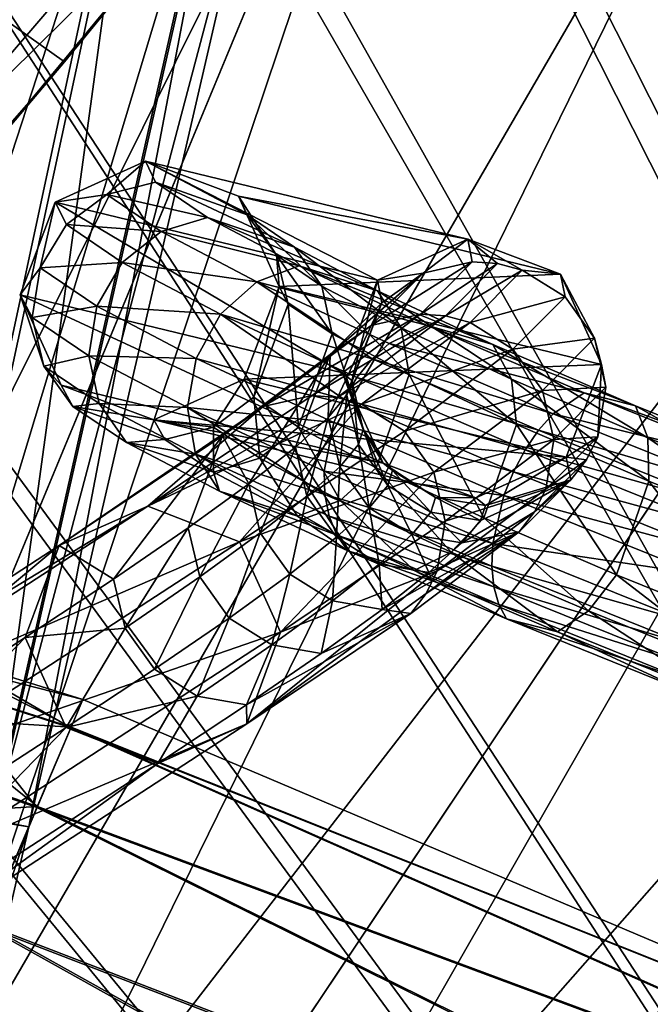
# Model space of a CAD drawing. Header units: metres. Extents: x -904 to 0, y -908 to 0.
# Tile 106 of 141: x -195 to -164, y -149 to -99. Entities that reach past the tile are written whole.
import ezdxf

# ---------------------------------------------------------------- set-up
doc = ezdxf.new("R2010")
doc.units = ezdxf.units.M

msp = doc.modelspace()

# ---------------------------------------------------------------- linework, layer by layer
at = {"layer": 'top'}
for points in [[(-192.889084, -101.275017, 660.122375), (-213.442764, -86.648293, 660.505188), (-209.920883, -120.726181, 659.612854)], [(-192.889084, -101.275017, 660.122375), (-181.498367, -87.262993, 660.489441), (-213.442764, -86.648293, 660.505188)], [(-181.498367, -87.262993, 660.489441), (-192.889084, -101.275017, 660.122375), (-181.569077, -87.352142, 659.479187)], [(-192.889084, -101.275017, 660.122375), (-183.790771, -90.15303, 627.738708), (-181.569077, -87.352142, 659.479187)], [(-187.555557, -91.500992, 596.986938), (-183.790771, -90.15303, 627.738708), (-200.901779, -107.073647, 597.451721)], [(-200.901779, -107.073647, 597.451721), (-183.790771, -90.15303, 627.738708), (-197.587814, -106.812378, 627.738708)], [(-183.790771, -90.15303, 627.738708), (-192.889084, -101.275017, 660.122375), (-197.587814, -106.812378, 627.738708)], [(-192.897552, -92.544792, 566.452209), (-187.555557, -91.500992, 596.986938), (-205.634415, -107.03611, 567.352234)], [(-205.634415, -107.03611, 567.352234), (-187.555557, -91.500992, 596.986938), (-200.901779, -107.073647, 597.451721)], [(-199.807968, -93.646667, 536.207581), (-192.897552, -92.544792, 566.452209), (-211.772537, -107.020416, 537.502014)], [(-211.772537, -107.020416, 537.502014), (-192.897552, -92.544792, 566.452209), (-205.634415, -107.03611, 567.352234)], [(-192.889084, -101.275017, 660.122375), (-209.920883, -120.726181, 659.612854), (-197.587814, -106.812378, 627.738708)]]:
    msp.add_3dface(points, dxfattribs=at)
at = {"layer": 'top0123410'}
for points in [[(-193.353973, -108.315544, 901.968262), (-188.817734, -106.262383, 901.737488), (-190.757507, -107.934708, 890.589172)], [(-193.353973, -108.315544, 901.968262), (-177.190125, -112.235626, 1457.262573), (-188.817734, -106.262383, 901.737488)], [(-190.757507, -107.934708, 890.589172), (-188.817734, -106.262383, 901.737488), (-188.319717, -107.31353, 890.913391)], [(-188.817734, -106.262383, 901.737488), (-183.714447, -108.967682, 891.810547), (-188.319717, -107.31353, 890.913391)], [(-188.817734, -106.262383, 901.737488), (-184.153122, -108.021683, 901.608337), (-183.714447, -108.967682, 891.810547)], [(-177.190125, -112.235626, 1457.262573), (-172.659454, -110.18354, 1457.145386), (-188.817734, -106.262383, 901.737488)], [(-188.817734, -106.262383, 901.737488), (-172.659454, -110.18354, 1457.145386), (-184.153122, -108.021683, 901.608337)], [(-190.757507, -107.934708, 890.589172), (-188.319717, -107.31353, 890.913391), (-185.711182, -109.092896, 880.494141)], [(-185.711182, -109.092896, 880.494141), (-188.319717, -107.31353, 890.913391), (-181.353409, -110.578293, 882.379028)], [(-188.319717, -107.31353, 890.913391), (-183.714447, -108.967682, 891.810547), (-181.353409, -110.578293, 882.379028)], [(-192.788757, -109.445221, 890.419067), (-193.353973, -108.315544, 901.968262), (-190.757507, -107.934708, 890.589172)], [(-192.788757, -109.445221, 890.419067), (-190.757507, -107.934708, 890.589172), (-188.035202, -109.788628, 879.753601)], [(-188.035202, -109.788628, 879.753601), (-190.757507, -107.934708, 890.589172), (-185.711182, -109.092896, 880.494141)], [(-184.153122, -108.021683, 901.608337), (-184.159698, -108.028725, 901.608765), (-184.153107, -108.021683, 901.608643)], [(-184.153107, -108.021683, 901.608643), (-184.159698, -108.028725, 901.608765), (-184.153122, -108.021683, 901.608337)], [(-184.153122, -108.021683, 901.608337), (-184.153107, -108.021683, 901.608643), (-183.714447, -108.967682, 891.810547)], [(-172.659454, -110.18354, 1457.145386), (-168.006042, -111.937317, 1456.997681), (-184.153122, -108.021683, 901.608337)], [(-184.153122, -108.021683, 901.608337), (-168.006042, -111.937317, 1456.997681), (-184.153107, -108.021683, 901.608643)], [(-183.714447, -108.967682, 891.810547), (-184.153107, -108.021683, 901.608643), (-182.248077, -110.991173, 892.247009)], [(-184.153107, -108.021683, 901.608643), (-182.118149, -112.563065, 901.657288), (-182.248077, -110.991173, 892.247009)], [(-182.118149, -112.563065, 901.657288), (-184.153107, -108.021683, 901.608643), (-168.006042, -111.937317, 1456.997681)], [(-195.102142, -112.98143, 902.165344), (-193.353973, -108.315544, 901.968262), (-194.104218, -111.615112, 890.428955)], [(-195.102142, -112.98143, 902.165344), (-178.943802, -116.89138, 1457.280762), (-193.353973, -108.315544, 901.968262)], [(-193.353973, -108.315544, 901.968262), (-192.788757, -109.445221, 890.419067), (-194.104218, -111.615112, 890.428955)], [(-178.943802, -116.89138, 1457.280762), (-177.190125, -112.235626, 1457.262573), (-193.353973, -108.315544, 901.968262)], [(-188.035202, -109.788628, 879.753601), (-185.711182, -109.092896, 880.494141), (-181.113678, -111.523857, 870.929443)], [(-181.113678, -111.523857, 870.929443), (-185.711182, -109.092896, 880.494141), (-177.191757, -112.778793, 873.721069)], [(-185.711182, -109.092896, 880.494141), (-181.353409, -110.578293, 882.379028), (-177.191757, -112.778793, 873.721069)], [(-181.353409, -110.578293, 882.379028), (-183.714447, -108.967682, 891.810547), (-179.983078, -112.533279, 883.23645)], [(-183.714447, -108.967682, 891.810547), (-182.248077, -110.991173, 892.247009), (-179.983078, -112.533279, 883.23645)], [(-194.104218, -111.615112, 890.428955), (-192.788757, -109.445221, 890.419067), (-189.983093, -111.351456, 879.30719)], [(-189.983093, -111.351456, 879.30719), (-192.788757, -109.445221, 890.419067), (-188.035202, -109.788628, 879.753601)], [(-189.983093, -111.351456, 879.30719), (-188.035202, -109.788628, 879.753601), (-183.245178, -112.319778, 869.808411)], [(-183.245178, -112.319778, 869.808411), (-188.035202, -109.788628, 879.753601), (-181.113678, -111.523857, 870.929443)], [(-177.190125, -112.235626, 1457.262573), (-174.900208, -111.896362, 1513.697144), (-172.659454, -110.18354, 1457.145386)], [(-174.900208, -111.896362, 1513.697144), (-172.430481, -111.324028, 1513.768066), (-172.659454, -110.18354, 1457.145386)], [(-169.928986, -111.740219, 1513.806763), (-168.006042, -111.937317, 1456.997681), (-172.659454, -110.18354, 1457.145386)], [(-172.659454, -110.18354, 1457.145386), (-172.430481, -111.324028, 1513.768066), (-171.159317, -111.408989, 1513.79187)], [(-171.159317, -111.408989, 1513.79187), (-169.928986, -111.740219, 1513.806763), (-172.659454, -110.18354, 1457.145386)], [(-177.191757, -112.778793, 873.721069), (-181.353409, -110.578293, 882.379028), (-175.998398, -114.638596, 874.966736)], [(-181.353409, -110.578293, 882.379028), (-179.983078, -112.533279, 883.23645), (-175.998398, -114.638596, 874.966736)], [(-179.983078, -112.533279, 883.23645), (-182.248077, -110.991173, 892.247009), (-179.462494, -114.937523, 883.857727)], [(-182.248077, -110.991173, 892.247009), (-181.670654, -113.43869, 892.585144), (-179.462494, -114.937523, 883.857727)], [(-182.248077, -110.991173, 892.247009), (-182.118149, -112.563065, 901.657288), (-181.670654, -113.43869, 892.585144)], [(-195.102142, -112.98143, 902.165344), (-194.104218, -111.615112, 890.428955), (-194.503647, -114.114037, 890.617249)], [(-194.503647, -114.114037, 890.617249), (-194.104218, -111.615112, 890.428955), (-191.258316, -113.543472, 879.2229)], [(-191.258316, -113.543472, 879.2229), (-194.104218, -111.615112, 890.428955), (-189.983093, -111.351456, 879.30719)], [(-191.258316, -113.543472, 879.2229), (-189.983093, -111.351456, 879.30719), (-185.057968, -113.95163, 869.111084)], [(-185.057968, -113.95163, 869.111084), (-189.983093, -111.351456, 879.30719), (-183.245178, -112.319778, 869.808411)], [(-181.113678, -111.523857, 870.929443), (-174.725098, -114.501694, 862.631958), (-183.245178, -112.319778, 869.808411)], [(-177.191757, -112.778793, 873.721069), (-171.408661, -115.474373, 866.210327), (-181.113678, -111.523857, 870.929443)], [(-171.408661, -115.474373, 866.210327), (-174.725098, -114.501694, 862.631958), (-181.113678, -111.523857, 870.929443)], [(-174.900208, -111.896362, 1513.697144), (-177.498734, -114.509903, 1570.072754), (-172.430481, -111.324028, 1513.768066)], [(-177.498734, -114.509903, 1570.072754), (-175.035385, -113.943977, 1570.281982), (-172.430481, -111.324028, 1513.768066)], [(-172.430481, -111.324028, 1513.768066), (-175.035385, -113.943977, 1570.281982), (-171.159317, -111.408989, 1513.79187)], [(-171.159317, -111.408989, 1513.79187), (-175.035385, -113.943977, 1570.281982), (-173.767044, -114.031776, 1570.367188)], [(-171.159317, -111.408989, 1513.79187), (-173.767044, -114.031776, 1570.367188), (-169.928986, -111.740219, 1513.806763)], [(-165.955902, -116.473953, 1456.906128), (-182.118149, -112.563065, 901.657288), (-168.006042, -111.937317, 1456.997681)], [(-176.962189, -113.370102, 1513.604858), (-179.554184, -115.977081, 1569.838867), (-174.900208, -111.896362, 1513.697144)], [(-179.554184, -115.977081, 1569.838867), (-177.498734, -114.509903, 1570.072754), (-174.900208, -111.896362, 1513.697144)], [(-176.962189, -113.370102, 1513.604858), (-174.900208, -111.896362, 1513.697144), (-177.190125, -112.235626, 1457.262573)], [(-173.767044, -114.031776, 1570.367188), (-172.539154, -114.365456, 1570.434814), (-169.928986, -111.740219, 1513.806763)], [(-172.539154, -114.365456, 1570.434814), (-167.776566, -113.081581, 1513.807373), (-169.928986, -111.740219, 1513.806763)], [(-167.776566, -113.081581, 1513.807373), (-168.006042, -111.937317, 1456.997681), (-169.928986, -111.740219, 1513.806763)], [(-165.955902, -116.473953, 1456.906128), (-168.006042, -111.937317, 1456.997681), (-166.300888, -115.143898, 1513.769775)], [(-168.006042, -111.937317, 1456.997681), (-167.776566, -113.081581, 1513.807373), (-166.300888, -115.143898, 1513.769775)], [(-183.245178, -112.319778, 869.808411), (-177.455704, -116.19075, 860.648315), (-185.057968, -113.95163, 869.111084)], [(-182.118149, -112.563065, 901.657288), (-183.87384, -117.212982, 901.854248), (-183.385559, -118.107506, 892.783264)], [(-183.87384, -117.212982, 901.854248), (-182.118149, -112.563065, 901.657288), (-165.955902, -116.473953, 1456.906128)], [(-182.118149, -112.563065, 901.657288), (-183.385559, -118.107506, 892.783264), (-181.670654, -113.43869, 892.585144)], [(-174.725098, -114.501694, 862.631958), (-176.59346, -115.419189, 861.182617), (-183.245178, -112.319778, 869.808411)], [(-183.245178, -112.319778, 869.808411), (-176.59346, -115.419189, 861.182617), (-177.455704, -116.19075, 860.648315)], [(-175.998398, -114.638596, 874.966736), (-179.983078, -112.533279, 883.23645), (-175.5896, -116.981323, 875.850708)], [(-179.983078, -112.533279, 883.23645), (-179.462494, -114.937523, 883.857727), (-175.5896, -116.981323, 875.850708)], [(-177.190125, -112.235626, 1457.262573), (-178.943802, -116.89138, 1457.280762), (-178.479141, -117.272278, 1485.349365)], [(-178.479141, -117.272278, 1485.349365), (-176.962189, -113.370102, 1513.604858), (-177.190125, -112.235626, 1457.262573)], [(-193.048431, -117.504753, 902.213074), (-195.102142, -112.98143, 902.165344), (-193.926224, -116.561554, 890.955383)], [(-193.926224, -116.561554, 890.955383), (-195.102142, -112.98143, 902.165344), (-194.503647, -114.114037, 890.617249)], [(-193.048431, -117.504753, 902.213074), (-176.893829, -121.422585, 1457.189209), (-195.102142, -112.98143, 902.165344)], [(-176.893829, -121.422585, 1457.189209), (-178.943802, -116.89138, 1457.280762), (-195.102142, -112.98143, 902.165344)], [(-175.998398, -114.638596, 874.966736), (-170.465469, -117.216469, 867.794617), (-177.191757, -112.778793, 873.721069)], [(-170.465469, -117.216469, 867.794617), (-171.408661, -115.474373, 866.210327), (-177.191757, -112.778793, 873.721069)], [(-170.39006, -115.710182, 1570.507935), (-167.776566, -113.081581, 1513.807373), (-172.539154, -114.365456, 1570.434814)], [(-166.300888, -115.143898, 1513.769775), (-167.776566, -113.081581, 1513.807373), (-170.39006, -115.710182, 1570.507935)], [(-191.666718, -116.030952, 879.513489), (-194.503647, -114.114037, 890.617249), (-191.258316, -113.543472, 879.2229)], [(-191.666718, -116.030952, 879.513489), (-191.258316, -113.543472, 879.2229), (-186.276093, -116.17099, 868.943481)], [(-186.276093, -116.17099, 868.943481), (-191.258316, -113.543472, 879.2229), (-185.057968, -113.95163, 869.111084)], [(-181.670654, -113.43869, 892.585144), (-183.385559, -118.107506, 892.783264), (-181.146103, -119.617012, 884.064087)], [(-179.462494, -114.937523, 883.857727), (-181.670654, -113.43869, 892.585144), (-181.146103, -119.617012, 884.064087)], [(-178.717072, -118.021255, 1513.41333), (-179.657425, -119.136971, 1541.450439), (-176.962189, -113.370102, 1513.604858)], [(-179.657425, -119.136971, 1541.450439), (-179.554184, -115.977081, 1569.838867), (-176.962189, -113.370102, 1513.604858)], [(-178.717072, -118.021255, 1513.41333), (-176.962189, -113.370102, 1513.604858), (-178.479141, -117.272278, 1485.349365)], [(-193.926224, -116.561554, 890.955383), (-194.503647, -114.114037, 890.617249), (-191.666718, -116.030952, 879.513489)], [(-186.276093, -116.17099, 868.943481), (-185.057968, -113.95163, 869.111084), (-178.871964, -118.212357, 860.062378)], [(-185.057968, -113.95163, 869.111084), (-178.225067, -117.133888, 860.270081), (-178.871964, -118.212357, 860.062378)], [(-177.455704, -116.19075, 860.648315), (-178.225067, -117.133888, 860.270081), (-185.057968, -113.95163, 869.111084)], [(-177.498734, -114.509903, 1570.072754), (-182.915649, -118.590927, 1626.160156), (-175.035385, -113.943977, 1570.281982)], [(-182.915649, -118.590927, 1626.160156), (-180.465591, -118.035019, 1626.50708), (-175.035385, -113.943977, 1570.281982)], [(-175.035385, -113.943977, 1570.281982), (-180.465591, -118.035019, 1626.50708), (-173.767044, -114.031776, 1570.367188)], [(-173.767044, -114.031776, 1570.367188), (-180.465591, -118.035019, 1626.50708), (-179.203156, -118.127258, 1626.653198)], [(-172.539154, -114.365456, 1570.434814), (-173.767044, -114.031776, 1570.367188), (-179.203156, -118.127258, 1626.653198)], [(-179.554184, -115.977081, 1569.838867), (-184.957504, -120.047859, 1625.785522), (-177.498734, -114.509903, 1570.072754)], [(-184.957504, -120.047859, 1625.785522), (-182.915649, -118.590927, 1626.160156), (-177.498734, -114.509903, 1570.072754)], [(-177.980331, -118.46476, 1626.773438), (-172.539154, -114.365456, 1570.434814), (-179.203156, -118.127258, 1626.653198)], [(-177.980331, -118.46476, 1626.773438), (-170.39006, -115.710182, 1570.507935), (-172.539154, -114.365456, 1570.434814)], [(-176.59346, -115.419189, 861.182617), (-174.725098, -114.501694, 862.631958), (-166.820847, -117.898003, 855.959778)], [(-175.5896, -116.981323, 875.850708), (-170.218491, -119.482147, 868.909058), (-175.998398, -114.638596, 874.966736)], [(-170.218491, -119.482147, 868.909058), (-170.465469, -117.216469, 867.794617), (-175.998398, -114.638596, 874.966736)], [(-166.820847, -117.898003, 855.959778), (-174.725098, -114.501694, 862.631958), (-164.253494, -118.548775, 860.171021)], [(-174.725098, -114.501694, 862.631958), (-171.408661, -115.474373, 866.210327), (-164.253494, -118.548775, 860.171021)], [(-179.462494, -114.937523, 883.857727), (-181.146103, -119.617012, 884.064087), (-177.245728, -121.669655, 876.070801)], [(-175.5896, -116.981323, 875.850708), (-179.462494, -114.937523, 883.857727), (-177.245728, -121.669655, 876.070801)], [(-166.300888, -115.143898, 1513.769775), (-170.39006, -115.710182, 1570.507935), (-168.915314, -117.773422, 1570.490234)], [(-165.726639, -117.613213, 1513.699829), (-166.300888, -115.143898, 1513.769775), (-168.915314, -117.773422, 1570.490234)], [(-165.955902, -116.473953, 1456.906128), (-166.300888, -115.143898, 1513.769775), (-165.726639, -117.613213, 1513.699829)], [(-177.455704, -116.19075, 860.648315), (-176.59346, -115.419189, 861.182617), (-168.366669, -118.953293, 854.248108)], [(-168.366669, -118.953293, 854.248108), (-176.59346, -115.419189, 861.182617), (-166.820847, -117.898003, 855.959778)], [(-164.253494, -118.548775, 860.171021), (-171.408661, -115.474373, 866.210327), (-163.622803, -120.155762, 862.029541)], [(-171.408661, -115.474373, 866.210327), (-170.465469, -117.216469, 867.794617), (-163.622803, -120.155762, 862.029541)], [(-191.146118, -118.435196, 880.134827), (-193.926224, -116.561554, 890.955383), (-191.666718, -116.030952, 879.513489)], [(-191.146118, -118.435196, 880.134827), (-191.666718, -116.030952, 879.513489), (-186.714096, -118.639969, 869.331177)], [(-186.714096, -118.639969, 869.331177), (-191.666718, -116.030952, 879.513489), (-186.276093, -116.17099, 868.943481)], [(-186.714096, -118.639969, 869.331177), (-186.276093, -116.17099, 868.943481), (-179.371552, -119.384727, 860.033264)], [(-179.371552, -119.384727, 860.033264), (-186.276093, -116.17099, 868.943481), (-178.871964, -118.212357, 860.062378)], [(-179.554184, -115.977081, 1569.838867), (-183.6418, -122.464752, 1597.35437), (-184.957504, -120.047859, 1625.785522)], [(-181.299438, -120.61853, 1569.438232), (-183.6418, -122.464752, 1597.35437), (-179.554184, -115.977081, 1569.838867)], [(-179.657425, -119.136971, 1541.450439), (-181.299438, -120.61853, 1569.438232), (-179.554184, -115.977081, 1569.838867)], [(-175.838211, -119.814735, 1626.918579), (-170.39006, -115.710182, 1570.507935), (-177.980331, -118.46476, 1626.773438)], [(-168.915314, -117.773422, 1570.490234), (-170.39006, -115.710182, 1570.507935), (-175.838211, -119.814735, 1626.918579)], [(-192.459854, -118.585045, 891.391785), (-193.926224, -116.561554, 890.955383), (-191.146118, -118.435196, 880.134827)], [(-192.459854, -118.585045, 891.391785), (-193.048431, -117.504753, 902.213074), (-193.926224, -116.561554, 890.955383)], [(-167.716492, -121.13147, 1456.924438), (-183.87384, -117.212982, 901.854248), (-165.955902, -116.473953, 1456.906128)], [(-178.225067, -117.133888, 860.270081), (-177.455704, -116.19075, 860.648315), (-169.103699, -119.778091, 853.615173)], [(-169.103699, -119.778091, 853.615173), (-177.455704, -116.19075, 860.648315), (-168.366669, -118.953293, 854.248108)], [(-167.716492, -121.13147, 1456.924438), (-165.955902, -116.473953, 1456.906128), (-166.14122, -120.113586, 1513.60791)], [(-166.14122, -120.113586, 1513.60791), (-165.955902, -116.473953, 1456.906128), (-165.726639, -117.613213, 1513.699829)], [(-178.943802, -116.89138, 1457.280762), (-177.905045, -119.742065, 1485.297241), (-178.479141, -117.272278, 1485.349365)], [(-178.943802, -116.89138, 1457.280762), (-176.893829, -121.422585, 1457.189209), (-177.905045, -119.742065, 1485.297241)], [(-178.871964, -118.212357, 860.062378), (-178.225067, -117.133888, 860.270081), (-169.778595, -120.761169, 853.165222)], [(-169.778595, -120.761169, 853.165222), (-178.225067, -117.133888, 860.270081), (-169.103699, -119.778091, 853.615173)], [(-177.245728, -121.669655, 876.070801), (-171.851761, -124.177307, 869.147278), (-175.5896, -116.981323, 875.850708)], [(-171.851761, -124.177307, 869.147278), (-170.218491, -119.482147, 868.909058), (-175.5896, -116.981323, 875.850708)], [(-193.048431, -117.504753, 902.213074), (-192.459854, -118.585045, 891.391785), (-188.399902, -119.258842, 902.084351)], [(-193.048431, -117.504753, 902.213074), (-188.399902, -119.258842, 902.084351), (-176.893829, -121.422585, 1457.189209)], [(-183.87384, -117.212982, 901.854248), (-188.399902, -119.258842, 902.084351), (-185.416794, -119.618019, 892.613159)], [(-188.399902, -119.258842, 902.084351), (-183.87384, -117.212982, 901.854248), (-167.716492, -121.13147, 1456.924438)], [(-183.87384, -117.212982, 901.854248), (-185.416794, -119.618019, 892.613159), (-183.385559, -118.107506, 892.783264)], [(-178.142822, -120.49057, 1513.343384), (-178.717072, -118.021255, 1513.41333), (-178.479141, -117.272278, 1485.349365)], [(-178.479141, -117.272278, 1485.349365), (-177.905045, -119.742065, 1485.297241), (-178.142822, -120.49057, 1513.343384)], [(-163.622803, -120.155762, 862.029541), (-170.465469, -117.216469, 867.794617), (-163.580444, -122.332275, 863.332153)], [(-170.465469, -117.216469, 867.794617), (-170.218491, -119.482147, 868.909058), (-163.580444, -122.332275, 863.332153)], [(-165.726639, -117.613213, 1513.699829), (-168.915314, -117.773422, 1570.490234), (-168.339401, -120.241074, 1570.384399)], [(-168.339401, -120.241074, 1570.384399), (-166.14122, -120.113586, 1513.60791), (-165.726639, -117.613213, 1513.699829)], [(-180.465591, -118.035019, 1626.50708), (-188.704056, -123.584114, 1682.263794), (-179.203156, -118.127258, 1626.653198)], [(-182.915649, -118.590927, 1626.160156), (-188.704056, -123.584114, 1682.263794), (-180.465591, -118.035019, 1626.50708)], [(-179.203156, -118.127258, 1626.653198), (-188.704056, -123.584114, 1682.263794), (-177.980331, -118.46476, 1626.773438)], [(-183.385559, -118.107506, 892.783264), (-185.416794, -119.618019, 892.613159), (-183.093994, -121.179848, 883.617676)], [(-181.146103, -119.617012, 884.064087), (-183.385559, -118.107506, 892.783264), (-183.093994, -121.179848, 883.617676)], [(-179.657425, -119.136971, 1541.450439), (-178.717072, -118.021255, 1513.41333), (-179.082565, -121.605568, 1541.362549)], [(-179.082565, -121.605568, 1541.362549), (-178.717072, -118.021255, 1513.41333), (-178.142822, -120.49057, 1513.343384)], [(-175.838211, -119.814735, 1626.918579), (-174.365372, -121.87941, 1626.920654), (-168.915314, -117.773422, 1570.490234)], [(-168.915314, -117.773422, 1570.490234), (-174.365372, -121.87941, 1626.920654), (-168.339401, -120.241074, 1570.384399)], [(-168.366669, -118.953293, 854.248108), (-166.820847, -117.898003, 855.959778), (-157.742081, -121.566223, 851.200562)], [(-157.742081, -121.566223, 851.200562), (-166.820847, -117.898003, 855.959778), (-156.03511, -121.869301, 855.863647)], [(-166.820847, -117.898003, 855.959778), (-164.253494, -118.548775, 860.171021), (-156.03511, -121.869301, 855.863647)], [(-184.957504, -120.047859, 1625.785522), (-193.155258, -125.569832, 1681.265991), (-182.915649, -118.590927, 1626.160156)], [(-193.155258, -125.569832, 1681.265991), (-188.704056, -123.584114, 1682.263794), (-182.915649, -118.590927, 1626.160156)], [(-189.775787, -120.390182, 880.992188), (-192.459854, -118.585045, 891.391785), (-191.146118, -118.435196, 880.134827)], [(-187.854584, -120.239197, 892.289001), (-192.459854, -118.585045, 891.391785), (-189.775787, -120.390182, 880.992188)], [(-192.459854, -118.585045, 891.391785), (-187.854584, -120.239197, 892.289001), (-188.399902, -119.258842, 902.084351)], [(-189.775787, -120.390182, 880.992188), (-191.146118, -118.435196, 880.134827), (-186.305298, -120.982689, 870.215088)], [(-186.305298, -120.982689, 870.215088), (-191.146118, -118.435196, 880.134827), (-186.714096, -118.639969, 869.331177)], [(-188.704056, -123.584114, 1682.263794), (-184.103638, -125.382149, 1682.859497), (-177.980331, -118.46476, 1626.773438)], [(-186.305298, -120.982689, 870.215088), (-186.714096, -118.639969, 869.331177), (-179.826859, -123.007065, 860.99408)], [(-186.714096, -118.639969, 869.331177), (-179.858353, -121.829048, 860.50824), (-179.826859, -123.007065, 860.99408)], [(-179.858353, -121.829048, 860.50824), (-186.714096, -118.639969, 869.331177), (-179.371552, -119.384727, 860.033264)], [(-184.103638, -125.382149, 1682.859497), (-175.838211, -119.814735, 1626.918579), (-177.980331, -118.46476, 1626.773438)], [(-179.371552, -119.384727, 860.033264), (-178.871964, -118.212357, 860.062378), (-170.365463, -121.864738, 852.915649)], [(-170.365463, -121.864738, 852.915649), (-178.871964, -118.212357, 860.062378), (-169.778595, -120.761169, 853.165222)], [(-156.03511, -121.869301, 855.863647), (-164.253494, -118.548775, 860.171021), (-155.765594, -123.329681, 857.919983)], [(-164.253494, -118.548775, 860.171021), (-163.622803, -120.155762, 862.029541), (-155.765594, -123.329681, 857.919983)], [(-180.723526, -123.086182, 1569.332397), (-181.299438, -120.61853, 1569.438232), (-179.657425, -119.136971, 1541.450439)], [(-179.082565, -121.605568, 1541.362549), (-180.723526, -123.086182, 1569.332397), (-179.657425, -119.136971, 1541.450439)], [(-169.103699, -119.778091, 853.615173), (-168.366669, -118.953293, 854.248108), (-158.919647, -122.769669, 849.303772)], [(-158.919647, -122.769669, 849.303772), (-168.366669, -118.953293, 854.248108), (-157.742081, -121.566223, 851.200562)], [(-188.399902, -119.258842, 902.084351), (-187.854584, -120.239197, 892.289001), (-185.416794, -119.618019, 892.613159)], [(-188.399902, -119.258842, 902.084351), (-172.2547, -123.176811, 1457.041992), (-176.893829, -121.422585, 1457.189209)], [(-172.2547, -123.176811, 1457.041992), (-188.399902, -119.258842, 902.084351), (-167.716492, -121.13147, 1456.924438)], [(-185.416794, -119.618019, 892.613159), (-187.854584, -120.239197, 892.289001), (-185.418015, -121.87558, 882.877136)], [(-183.093994, -121.179848, 883.617676), (-185.416794, -119.618019, 892.613159), (-185.418015, -121.87558, 882.877136)], [(-181.146103, -119.617012, 884.064087), (-183.093994, -121.179848, 883.617676), (-179.058533, -123.301514, 875.373413)], [(-177.245728, -121.669655, 876.070801), (-181.146103, -119.617012, 884.064087), (-179.058533, -123.301514, 875.373413)], [(-179.858353, -121.829048, 860.50824), (-179.371552, -119.384727, 860.033264), (-170.841705, -123.046394, 852.875977)], [(-170.841705, -123.046394, 852.875977), (-179.371552, -119.384727, 860.033264), (-170.365463, -121.864738, 852.915649)], [(-170.218491, -119.482147, 868.909058), (-171.851761, -124.177307, 869.147278), (-165.195969, -127.032173, 863.591309)], [(-163.580444, -122.332275, 863.332153), (-170.218491, -119.482147, 868.909058), (-165.195969, -127.032173, 863.591309)], [(-193.155258, -125.569832, 1681.265991), (-184.957504, -120.047859, 1625.785522), (-190.419571, -127.24501, 1652.882813)], [(-184.957504, -120.047859, 1625.785522), (-186.682648, -124.674164, 1625.176636), (-190.419571, -127.24501, 1652.882813)], [(-183.6418, -122.464752, 1597.35437), (-186.682648, -124.674164, 1625.176636), (-184.957504, -120.047859, 1625.785522)], [(-174.365372, -121.87941, 1626.920654), (-175.838211, -119.814735, 1626.918579), (-184.103638, -125.382149, 1682.859497)], [(-177.905045, -119.742065, 1485.297241), (-176.66716, -122.552887, 1513.305786), (-178.142822, -120.49057, 1513.343384)], [(-176.893829, -121.422585, 1457.189209), (-176.429291, -121.804123, 1485.249756), (-177.905045, -119.742065, 1485.297241)], [(-177.905045, -119.742065, 1485.297241), (-176.429291, -121.804123, 1485.249756), (-176.66716, -122.552887, 1513.305786)], [(-169.778595, -120.761169, 853.165222), (-169.103699, -119.778091, 853.615173), (-159.514404, -123.651505, 848.601868)], [(-159.514404, -123.651505, 848.601868), (-169.103699, -119.778091, 853.615173), (-158.919647, -122.769669, 849.303772)], [(-168.750031, -122.737457, 1570.206543), (-166.14122, -120.113586, 1513.60791), (-168.339401, -120.241074, 1570.384399)], [(-166.14122, -120.113586, 1513.60791), (-168.750031, -122.737457, 1570.206543), (-166.705383, -121.255035, 1513.558105)], [(-166.705383, -121.255035, 1513.558105), (-167.716492, -121.13147, 1456.924438), (-166.14122, -120.113586, 1513.60791)], [(-185.418015, -121.87558, 882.877136), (-187.854584, -120.239197, 892.289001), (-189.775787, -120.390182, 880.992188)], [(-185.111938, -122.842499, 871.460754), (-189.775787, -120.390182, 880.992188), (-186.305298, -120.982689, 870.215088)], [(-185.418015, -121.87558, 882.877136), (-189.775787, -120.390182, 880.992188), (-185.111938, -122.842499, 871.460754)], [(-183.064392, -124.931221, 1597.230713), (-183.6418, -122.464752, 1597.35437), (-181.299438, -120.61853, 1569.438232)], [(-180.723526, -123.086182, 1569.332397), (-183.064392, -124.931221, 1597.230713), (-181.299438, -120.61853, 1569.438232)], [(-177.607239, -123.668289, 1541.334839), (-179.082565, -121.605568, 1541.362549), (-178.142822, -120.49057, 1513.343384)], [(-178.142822, -120.49057, 1513.343384), (-176.66716, -122.552887, 1513.305786), (-177.607239, -123.668289, 1541.334839)], [(-168.339401, -120.241074, 1570.384399), (-174.365372, -121.87941, 1626.920654), (-173.786026, -124.344467, 1626.779175)], [(-173.786026, -124.344467, 1626.779175), (-168.750031, -122.737457, 1570.206543), (-168.339401, -120.241074, 1570.384399)], [(-155.765594, -123.329681, 857.919983), (-163.622803, -120.155762, 862.029541), (-155.961624, -125.408867, 859.360046)], [(-163.622803, -120.155762, 862.029541), (-163.580444, -122.332275, 863.332153), (-155.961624, -125.408867, 859.360046)], [(-185.111938, -122.842499, 871.460754), (-186.305298, -120.982689, 870.215088), (-179.220108, -125.050209, 862.369873)], [(-179.220108, -125.050209, 862.369873), (-186.305298, -120.982689, 870.215088), (-179.611359, -124.094719, 861.622681)], [(-186.305298, -120.982689, 870.215088), (-179.826859, -123.007065, 860.99408), (-179.611359, -124.094719, 861.622681)], [(-170.365463, -121.864738, 852.915649), (-169.778595, -120.761169, 853.165222), (-160.082596, -124.677177, 848.102478)], [(-160.082596, -124.677177, 848.102478), (-169.778595, -120.761169, 853.165222), (-159.514404, -123.651505, 848.601868)], [(-183.093994, -121.179848, 883.617676), (-185.418015, -121.87558, 882.877136), (-181.190018, -124.097435, 874.252441)], [(-179.058533, -123.301514, 875.373413), (-183.093994, -121.179848, 883.617676), (-181.190018, -124.097435, 874.252441)], [(-179.248779, -125.149422, 1569.314697), (-180.723526, -123.086182, 1569.332397), (-179.082565, -121.605568, 1541.362549)], [(-177.607239, -123.668289, 1541.334839), (-179.248779, -125.149422, 1569.314697), (-179.082565, -121.605568, 1541.362549)], [(-176.429291, -121.804123, 1485.249756), (-176.893829, -121.422585, 1457.189209), (-174.276566, -123.144516, 1485.214111)], [(-176.893829, -121.422585, 1457.189209), (-172.2547, -123.176811, 1457.041992), (-174.276566, -123.144516, 1485.214111)], [(-172.2547, -123.176811, 1457.041992), (-167.716492, -121.13147, 1456.924438), (-171.774582, -123.559181, 1485.195679)], [(-171.774582, -123.559181, 1485.195679), (-167.716492, -121.13147, 1456.924438), (-167.481537, -122.264366, 1513.508301)], [(-167.481537, -122.264366, 1513.508301), (-166.705383, -121.255035, 1513.558105), (-169.311508, -123.876213, 1570.098755)], [(-166.705383, -121.255035, 1513.558105), (-168.750031, -122.737457, 1570.206543), (-169.311508, -123.876213, 1570.098755)], [(-167.716492, -121.13147, 1456.924438), (-166.705383, -121.255035, 1513.558105), (-167.481537, -122.264366, 1513.508301)], [(-181.190018, -124.097435, 874.252441), (-185.418015, -121.87558, 882.877136), (-185.111938, -122.842499, 871.460754)], [(-182.049103, -129.910568, 1682.704224), (-174.365372, -121.87941, 1626.920654), (-184.103638, -125.382149, 1682.859497)], [(-173.786026, -124.344467, 1626.779175), (-174.365372, -121.87941, 1626.920654), (-182.049103, -129.910568, 1682.704224)], [(-179.826859, -123.007065, 860.99408), (-179.858353, -121.829048, 860.50824), (-171.394135, -125.461075, 853.424377)], [(-171.394135, -125.461075, 853.424377), (-179.858353, -121.829048, 860.50824), (-170.841705, -123.046394, 852.875977)], [(-179.058533, -123.301514, 875.373413), (-173.483383, -125.891998, 868.234741), (-177.245728, -121.669655, 876.070801)], [(-173.483383, -125.891998, 868.234741), (-171.851761, -124.177307, 869.147278), (-177.245728, -121.669655, 876.070801)], [(-176.66716, -122.552887, 1513.305786), (-176.429291, -121.804123, 1485.249756), (-174.51474, -123.894249, 1513.306396)], [(-174.51474, -123.894249, 1513.306396), (-176.429291, -121.804123, 1485.249756), (-174.276566, -123.144516, 1485.214111)], [(-170.841705, -123.046394, 852.875977), (-170.365463, -121.864738, 852.915649), (-160.602417, -125.807266, 847.824829)], [(-160.602417, -125.807266, 847.824829), (-170.365463, -121.864738, 852.915649), (-160.082596, -124.677177, 848.102478)], [(-186.103302, -127.139221, 1625.035156), (-186.682648, -124.674164, 1625.176636), (-183.6418, -122.464752, 1597.35437)], [(-183.064392, -124.931221, 1597.230713), (-186.103302, -127.139221, 1625.035156), (-183.6418, -122.464752, 1597.35437)], [(-177.607239, -123.668289, 1541.334839), (-176.66716, -122.552887, 1513.305786), (-175.456024, -125.011093, 1541.371826)], [(-175.456024, -125.011093, 1541.371826), (-176.66716, -122.552887, 1513.305786), (-174.51474, -123.894249, 1513.306396)], [(-170.084656, -124.882523, 1569.983643), (-172.956451, -125.429558, 1541.467651), (-167.481537, -122.264366, 1513.508301)], [(-167.481537, -122.264366, 1513.508301), (-172.956451, -125.429558, 1541.467651), (-172.013245, -124.31044, 1513.345093)], [(-171.774582, -123.559181, 1485.195679), (-167.481537, -122.264366, 1513.508301), (-172.013245, -124.31044, 1513.345093)], [(-169.311508, -123.876213, 1570.098755), (-170.084656, -124.882523, 1569.983643), (-167.481537, -122.264366, 1513.508301)], [(-163.580444, -122.332275, 863.332153), (-165.195969, -127.032173, 863.591309), (-157.564667, -130.111481, 859.641663)], [(-155.961624, -125.408867, 859.360046), (-163.580444, -122.332275, 863.332153), (-157.564667, -130.111481, 859.641663)], [(-178.668167, -125.836815, 863.20697), (-185.111938, -122.842499, 871.460754), (-179.220108, -125.050209, 862.369873)], [(-185.111938, -122.842499, 871.460754), (-178.668167, -125.836815, 863.20697), (-181.190018, -124.097435, 874.252441)], [(-181.590469, -126.995117, 1597.2229), (-183.064392, -124.931221, 1597.230713), (-180.723526, -123.086182, 1569.332397)], [(-179.248779, -125.149422, 1569.314697), (-181.590469, -126.995117, 1597.2229), (-180.723526, -123.086182, 1569.332397)], [(-179.611359, -124.094719, 861.622681), (-179.826859, -123.007065, 860.99408), (-171.449081, -126.601295, 853.991394)], [(-171.449081, -126.601295, 853.991394), (-179.826859, -123.007065, 860.99408), (-171.394135, -125.461075, 853.424377)], [(-169.311508, -123.876213, 1570.098755), (-168.750031, -122.737457, 1570.206543), (-174.18837, -126.834625, 1626.515747)], [(-168.750031, -122.737457, 1570.206543), (-173.786026, -124.344467, 1626.779175), (-174.18837, -126.834625, 1626.515747)], [(-171.394135, -125.461075, 853.424377), (-170.841705, -123.046394, 852.875977), (-161.053894, -126.998344, 847.779541)], [(-161.053894, -126.998344, 847.779541), (-170.841705, -123.046394, 852.875977), (-160.602417, -125.807266, 847.824829)], [(-193.155258, -125.569832, 1681.265991), (-210.358719, -136.770599, 1780.30481), (-188.704056, -123.584114, 1682.263794)], [(-210.358719, -136.770599, 1780.30481), (-205.907516, -134.784882, 1781.30249), (-188.704056, -123.584114, 1682.263794)], [(-188.704056, -123.584114, 1682.263794), (-205.907516, -134.784882, 1781.30249), (-184.103638, -125.382149, 1682.859497)], [(-181.190018, -124.097435, 874.252441), (-175.35173, -126.809494, 866.785339), (-179.058533, -123.301514, 875.373413)], [(-175.35173, -126.809494, 866.785339), (-173.483383, -125.891998, 868.234741), (-179.058533, -123.301514, 875.373413)], [(-172.013245, -124.31044, 1513.345093), (-174.51474, -123.894249, 1513.306396), (-174.276566, -123.144516, 1485.214111)], [(-174.276566, -123.144516, 1485.214111), (-172.2547, -123.176811, 1457.041992), (-171.774582, -123.559181, 1485.195679)], [(-174.276566, -123.144516, 1485.214111), (-171.774582, -123.559181, 1485.195679), (-172.013245, -124.31044, 1513.345093)], [(-179.248779, -125.149422, 1569.314697), (-177.607239, -123.668289, 1541.334839), (-177.099701, -126.494148, 1569.387817)], [(-177.099701, -126.494148, 1569.387817), (-177.607239, -123.668289, 1541.334839), (-175.456024, -125.011093, 1541.371826)], [(-172.956451, -125.429558, 1541.467651), (-175.456024, -125.011093, 1541.371826), (-174.51474, -123.894249, 1513.306396)], [(-174.18837, -126.834625, 1626.515747), (-174.744278, -127.969177, 1626.35022), (-169.311508, -123.876213, 1570.098755)], [(-174.744278, -127.969177, 1626.35022), (-170.084656, -124.882523, 1569.983643), (-169.311508, -123.876213, 1570.098755)], [(-172.956451, -125.429558, 1541.467651), (-174.51474, -123.894249, 1513.306396), (-172.013245, -124.31044, 1513.345093)], [(-174.18837, -126.834625, 1626.515747), (-173.786026, -124.344467, 1626.779175), (-182.049103, -129.910568, 1682.704224)], [(-178.668167, -125.836815, 863.20697), (-175.35173, -126.809494, 866.785339), (-181.190018, -124.097435, 874.252441)], [(-179.220108, -125.050209, 862.369873), (-179.611359, -124.094719, 861.622681), (-171.351776, -127.637581, 854.72699)], [(-171.351776, -127.637581, 854.72699), (-179.611359, -124.094719, 861.622681), (-171.449081, -126.601295, 853.991394)], [(-171.851761, -124.177307, 869.147278), (-173.483383, -125.891998, 868.234741), (-166.60791, -128.840057, 862.508423)], [(-165.195969, -127.032173, 863.591309), (-171.851761, -124.177307, 869.147278), (-166.60791, -128.840057, 862.508423)], [(-186.682648, -124.674164, 1625.176636), (-189.83783, -129.70842, 1652.723633), (-190.419571, -127.24501, 1652.882813)], [(-186.103302, -127.139221, 1625.035156), (-189.83783, -129.70842, 1652.723633), (-186.682648, -124.674164, 1625.176636)], [(-184.630463, -129.203903, 1625.037231), (-186.103302, -127.139221, 1625.035156), (-183.064392, -124.931221, 1597.230713)], [(-181.590469, -126.995117, 1597.2229), (-184.630463, -129.203903, 1625.037231), (-183.064392, -124.931221, 1597.230713)], [(-178.668167, -125.836815, 863.20697), (-179.220108, -125.050209, 862.369873), (-171.105957, -128.530106, 855.602905)], [(-171.105957, -128.530106, 855.602905), (-179.220108, -125.050209, 862.369873), (-171.351776, -127.637581, 854.72699)], [(-175.456024, -125.011093, 1541.371826), (-174.60347, -126.915627, 1569.540649), (-177.099701, -126.494148, 1569.387817)], [(-170.084656, -124.882523, 1569.983643), (-175.511169, -128.970779, 1626.170288), (-176.952957, -128.767471, 1597.541748)], [(-174.60347, -126.915627, 1569.540649), (-170.084656, -124.882523, 1569.983643), (-176.952957, -128.767471, 1597.541748)], [(-175.511169, -128.970779, 1626.170288), (-170.084656, -124.882523, 1569.983643), (-174.744278, -127.969177, 1626.35022)], [(-174.60347, -126.915627, 1569.540649), (-175.456024, -125.011093, 1541.371826), (-172.956451, -125.429558, 1541.467651)], [(-170.084656, -124.882523, 1569.983643), (-174.60347, -126.915627, 1569.540649), (-172.956451, -125.429558, 1541.467651)], [(-194.849533, -130.17598, 1680.450806), (-212.052994, -141.376755, 1779.489502), (-193.155258, -125.569832, 1681.265991)], [(-212.052994, -141.376755, 1779.489502), (-210.358719, -136.770599, 1780.30481), (-193.155258, -125.569832, 1681.265991)], [(-205.907516, -134.784882, 1781.30249), (-201.307083, -136.582916, 1781.898315), (-184.103638, -125.382149, 1682.859497)], [(-182.049103, -129.910568, 1682.704224), (-184.103638, -125.382149, 1682.859497), (-201.307083, -136.582916, 1781.898315)], [(-194.849533, -130.17598, 1680.450806), (-193.155258, -125.569832, 1681.265991), (-190.419571, -127.24501, 1652.882813)], [(-181.590469, -126.995117, 1597.2229), (-179.248779, -125.149422, 1569.314697), (-179.444427, -128.342224, 1597.332153)], [(-179.444427, -128.342224, 1597.332153), (-179.248779, -125.149422, 1569.314697), (-177.099701, -126.494148, 1569.387817)], [(-171.449081, -126.601295, 853.991394), (-171.394135, -125.461075, 853.424377), (-161.685638, -129.379807, 848.384094)], [(-161.685638, -129.379807, 848.384094), (-171.394135, -125.461075, 853.424377), (-161.053894, -126.998344, 847.779541)], [(-170.721085, -129.244568, 856.585449), (-178.668167, -125.836815, 863.20697), (-171.105957, -128.530106, 855.602905)], [(-175.35173, -126.809494, 866.785339), (-178.668167, -125.836815, 863.20697), (-170.721085, -129.244568, 856.585449)], [(-173.483383, -125.891998, 868.234741), (-175.35173, -126.809494, 866.785339), (-168.153717, -129.89534, 860.796753)], [(-166.60791, -128.840057, 862.508423), (-173.483383, -125.891998, 868.234741), (-168.153717, -129.89534, 860.796753)], [(-177.099701, -126.494148, 1569.387817), (-176.952957, -128.767471, 1597.541748), (-179.444427, -128.342224, 1597.332153)], [(-174.60347, -126.915627, 1569.540649), (-176.952957, -128.767471, 1597.541748), (-177.099701, -126.494148, 1569.387817)], [(-184.630463, -129.203903, 1625.037231), (-181.590469, -126.995117, 1597.2229), (-182.488342, -130.553879, 1625.182373)], [(-182.049103, -129.910568, 1682.704224), (-183.74408, -134.516434, 1681.888916), (-174.18837, -126.834625, 1626.515747)], [(-183.74408, -134.516434, 1681.888916), (-174.744278, -127.969177, 1626.35022), (-174.18837, -126.834625, 1626.515747)], [(-182.488342, -130.553879, 1625.182373), (-181.590469, -126.995117, 1597.2229), (-179.444427, -128.342224, 1597.332153)], [(-168.153717, -129.89534, 860.796753), (-175.35173, -126.809494, 866.785339), (-170.721085, -129.244568, 856.585449)], [(-171.351776, -127.637581, 854.72699), (-171.449081, -126.601295, 853.991394), (-161.841644, -130.478653, 849.010742)], [(-161.841644, -130.478653, 849.010742), (-171.449081, -126.601295, 853.991394), (-161.685638, -129.379807, 848.384094)], [(-165.195969, -127.032173, 863.591309), (-166.60791, -128.840057, 862.508423), (-158.727631, -132.018997, 858.440369)], [(-157.564667, -130.111481, 859.641663), (-165.195969, -127.032173, 863.591309), (-158.727631, -132.018997, 858.440369)], [(-190.419571, -127.24501, 1652.882813), (-189.83783, -129.70842, 1652.723633), (-194.849533, -130.17598, 1680.450806)], [(-188.366302, -131.774017, 1652.735474), (-189.83783, -129.70842, 1652.723633), (-186.103302, -127.139221, 1625.035156)], [(-184.630463, -129.203903, 1625.037231), (-188.366302, -131.774017, 1652.735474), (-186.103302, -127.139221, 1625.035156)], [(-183.74408, -134.516434, 1681.888916), (-175.511169, -128.970779, 1626.170288), (-174.744278, -127.969177, 1626.35022)], [(-171.105957, -128.530106, 855.602905), (-171.351776, -127.637581, 854.72699), (-161.881683, -131.458984, 849.824158)], [(-161.881683, -131.458984, 849.824158), (-171.351776, -127.637581, 854.72699), (-161.841644, -130.478653, 849.010742)], [(-180.003082, -130.983612, 1625.44873), (-182.488342, -130.553879, 1625.182373), (-179.444427, -128.342224, 1597.332153)], [(-176.952957, -128.767471, 1597.541748), (-180.003082, -130.983612, 1625.44873), (-179.444427, -128.342224, 1597.332153)], [(-170.721085, -129.244568, 856.585449), (-171.105957, -128.530106, 855.602905), (-161.804184, -132.283112, 850.793213)], [(-161.804184, -132.283112, 850.793213), (-171.105957, -128.530106, 855.602905), (-161.881683, -131.458984, 849.824158)], [(-183.751373, -133.562286, 1653.23938), (-175.511169, -128.970779, 1626.170288), (-183.74408, -134.516434, 1681.888916)], [(-183.751373, -133.562286, 1653.23938), (-180.003082, -130.983612, 1625.44873), (-175.511169, -128.970779, 1626.170288)], [(-175.511169, -128.970779, 1626.170288), (-180.003082, -130.983612, 1625.44873), (-176.952957, -128.767471, 1597.541748)], [(-166.60791, -128.840057, 862.508423), (-168.153717, -129.89534, 860.796753), (-159.905197, -133.222443, 856.543518)], [(-158.727631, -132.018997, 858.440369), (-166.60791, -128.840057, 862.508423), (-159.905197, -133.222443, 856.543518)], [(-188.366302, -131.774017, 1652.735474), (-184.630463, -129.203903, 1625.037231), (-186.229034, -133.127304, 1652.916504)], [(-186.229034, -133.127304, 1652.916504), (-184.630463, -129.203903, 1625.037231), (-182.488342, -130.553879, 1625.182373)], [(-161.612152, -132.919357, 851.880493), (-170.721085, -129.244568, 856.585449), (-161.804184, -132.283112, 850.793213)], [(-168.153717, -129.89534, 860.796753), (-170.721085, -129.244568, 856.585449), (-161.612152, -132.919357, 851.880493)], [(-199.252548, -141.111343, 1781.743042), (-182.049103, -129.910568, 1682.704224), (-201.307083, -136.582916, 1781.898315)], [(-183.74408, -134.516434, 1681.888916), (-182.049103, -129.910568, 1682.704224), (-199.252548, -141.111343, 1781.743042)], [(-189.83783, -129.70842, 1652.723633), (-192.795044, -134.7034, 1680.295654), (-194.849533, -130.17598, 1680.450806)], [(-188.366302, -131.774017, 1652.735474), (-192.795044, -134.7034, 1680.295654), (-189.83783, -129.70842, 1652.723633)], [(-159.905197, -133.222443, 856.543518), (-168.153717, -129.89534, 860.796753), (-161.612152, -132.919357, 851.880493)], [(-209.998505, -145.904175, 1779.334351), (-212.052994, -141.376755, 1779.489502), (-194.849533, -130.17598, 1680.450806)], [(-192.795044, -134.7034, 1680.295654), (-209.998505, -145.904175, 1779.334351), (-194.849533, -130.17598, 1680.450806)], [(-186.229034, -133.127304, 1652.916504), (-182.488342, -130.553879, 1625.182373), (-183.751373, -133.562286, 1653.23938)], [(-182.488342, -130.553879, 1625.182373), (-180.003082, -130.983612, 1625.44873), (-183.751373, -133.562286, 1653.23938)], [(-192.795044, -134.7034, 1680.295654), (-188.366302, -131.774017, 1652.735474), (-186.229034, -133.127304, 1652.916504)], [(-192.795044, -134.7034, 1680.295654), (-186.229034, -133.127304, 1652.916504), (-188.195602, -136.50145, 1680.891235)], [(-186.229034, -133.127304, 1652.916504), (-183.751373, -133.562286, 1653.23938), (-188.195602, -136.50145, 1680.891235)], [(-188.195602, -136.50145, 1680.891235), (-183.751373, -133.562286, 1653.23938), (-183.74408, -134.516434, 1681.888916)], [(-209.998505, -145.904175, 1779.334351), (-192.795044, -134.7034, 1680.295654), (-205.399063, -147.702225, 1779.929932)], [(-192.795044, -134.7034, 1680.295654), (-188.195602, -136.50145, 1680.891235), (-205.399063, -147.702225, 1779.929932)], [(-188.195602, -136.50145, 1680.891235), (-183.74408, -134.516434, 1681.888916), (-200.94754, -145.717209, 1780.927734)], [(-200.94754, -145.717209, 1780.927734), (-183.74408, -134.516434, 1681.888916), (-199.252548, -141.111343, 1781.743042)], [(-205.399063, -147.702225, 1779.929932), (-188.195602, -136.50145, 1680.891235), (-200.94754, -145.717209, 1780.927734)]]:
    msp.add_3dface(points, dxfattribs=at)
at = {"layer": 'top0123419'}
for points in [[(-198.511322, -131.2509, 1798.67334), (-199.093201, -132.621536, 1806.066162), (-192.565308, -134.718124, 1806.324951)], [(-198.511322, -131.2509, 1798.67334), (-191.963272, -133.299774, 1798.675049), (-198.653, -131.584473, 1794.901978)], [(-191.963272, -133.299774, 1798.675049), (-198.511322, -131.2509, 1798.67334), (-192.565308, -134.718124, 1806.324951)], [(-198.653, -131.584473, 1794.901978), (-192.550964, -134.684326, 1791.0177), (-199.079346, -132.588882, 1791.27356)], [(-191.963272, -133.299774, 1798.675049), (-192.550964, -134.684326, 1791.0177), (-198.653, -131.584473, 1794.901978)], [(-199.093201, -132.621536, 1806.066162), (-200.736038, -136.491898, 1812.326416), (-194.26532, -138.723145, 1812.802979)], [(-192.550964, -134.684326, 1791.0177), (-199.774078, -134.225601, 1787.927856), (-199.079346, -132.588882, 1791.27356)], [(-192.565308, -134.718124, 1806.324951), (-199.093201, -132.621536, 1806.066162), (-194.26532, -138.723145, 1812.802979)], [(-191.963272, -133.299774, 1798.675049), (-192.565308, -134.718124, 1806.324951), (-127.065178, -160.846878, 1798.675049)], [(-191.963272, -133.299774, 1798.675049), (-127.065178, -160.846878, 1798.675049), (-192.550964, -134.684326, 1791.0177)], [(-194.238892, -138.660889, 1784.518921), (-200.710495, -136.431717, 1784.993286), (-199.774078, -134.225601, 1787.927856)], [(-192.550964, -134.684326, 1791.0177), (-194.238892, -138.660889, 1784.518921), (-199.774078, -134.225601, 1787.927856)], [(-192.565308, -134.718124, 1806.324951), (-194.26532, -138.723145, 1812.802979), (-128.12146, -163.335358, 1808.668579)], [(-192.550964, -134.684326, 1791.0177), (-128.102783, -163.291367, 1788.668579), (-194.238892, -138.660889, 1784.518921)], [(-192.565308, -134.718124, 1806.324951), (-128.12146, -163.335358, 1808.668579), (-127.065178, -160.846878, 1798.675049)], [(-127.065178, -160.846878, 1798.675049), (-128.102783, -163.291367, 1788.668579), (-192.550964, -134.684326, 1791.0177)], [(-200.710495, -136.431717, 1784.993286), (-194.238892, -138.660889, 1784.518921), (-201.852615, -139.122406, 1782.582764)], [(-194.26532, -138.723145, 1812.802979), (-200.736038, -136.491898, 1812.326416), (-196.80455, -144.705307, 1817.122925)], [(-194.238892, -138.660889, 1784.518921), (-196.770035, -144.623993, 1780.167969), (-201.852615, -139.122406, 1782.582764)], [(-194.26532, -138.723145, 1812.802979), (-196.80455, -144.705307, 1817.122925), (-130.988586, -170.090027, 1815.971558)], [(-194.238892, -138.660889, 1784.518921), (-130.956253, -170.01384, 1781.330688), (-196.770035, -144.623993, 1780.167969)], [(-194.26532, -138.723145, 1812.802979), (-130.988586, -170.090027, 1815.971558), (-128.12146, -163.335358, 1808.668579)], [(-128.102783, -163.291367, 1788.668579), (-130.956253, -170.01384, 1781.330688), (-194.238892, -138.660889, 1784.518921)], [(-196.80455, -144.705307, 1817.122925), (-199.796432, -151.75386, 1818.627075), (-134.898331, -179.300964, 1818.627197)], [(-196.770035, -144.623993, 1780.167969), (-134.860992, -179.212982, 1778.627319), (-199.759079, -151.665878, 1778.627319)], [(-196.80455, -144.705307, 1817.122925), (-134.898331, -179.300964, 1818.627197), (-130.988586, -170.090027, 1815.971558)], [(-130.956253, -170.01384, 1781.330688), (-134.860992, -179.212982, 1778.627319), (-196.770035, -144.623993, 1780.167969)]]:
    msp.add_3dface(points, dxfattribs=at)
at = {"layer": 'top0123423'}
for points in [[(-195.157669, -83.80603, 1307.517212), (-188.697159, -84.932083, 1312.155884), (-205.920654, -137.752686, 1310.276367)], [(-189.026093, -84.783295, 1344.314453), (-195.352783, -83.65535, 1348.705933), (-200.549362, -138.609116, 1342.392944)], [(-188.697159, -84.932083, 1312.155884), (-200.275711, -138.736603, 1314.325439), (-205.920654, -137.752686, 1310.276367)], [(-189.026093, -84.783295, 1344.314453), (-200.549362, -138.609116, 1342.392944), (-196.499802, -139.339493, 1336.60376)], [(-188.697159, -84.932083, 1312.155884), (-184.292038, -85.69046, 1318.656738), (-200.275711, -138.736603, 1314.325439)], [(-184.382141, -85.620857, 1337.68396), (-189.026093, -84.783295, 1344.314453), (-196.499802, -139.339493, 1336.60376)], [(-184.292038, -85.69046, 1318.656738), (-196.421204, -139.400177, 1320.015137), (-200.275711, -138.736603, 1314.325439)], [(-184.382141, -85.620857, 1337.68396), (-196.499802, -139.339493, 1336.60376), (-194.667007, -139.68605, 1328.315918)], [(-184.292038, -85.69046, 1318.656738), (-182.277115, -86.018867, 1328.177734), (-196.421204, -139.400177, 1320.015137)], [(-182.277115, -86.018867, 1328.177734), (-194.667007, -139.68605, 1328.315918), (-196.421204, -139.400177, 1320.015137)], [(-182.277115, -86.018867, 1328.177734), (-184.382141, -85.620857, 1337.68396), (-194.667007, -139.68605, 1328.315918)], [(-196.421204, -139.400177, 1320.015137), (-194.667007, -139.68605, 1328.315918), (-233.662827, -132.810669, 1328.126831)], [(-194.667007, -139.68605, 1328.315918), (-231.90007, -133.098038, 1336.432007), (-233.662827, -132.810669, 1328.126831)], [(-194.667007, -139.68605, 1328.315918), (-196.499802, -139.339493, 1336.60376), (-231.90007, -133.098038, 1336.432007)]]:
    msp.add_3dface(points, dxfattribs=at)
at = {"layer": 'top0123425'}
for points in [[(-196.421036, -139.400208, 1320.015503), (-233.662842, -132.810669, 1328.127197), (-194.667007, -139.68605, 1328.316284)], [(-233.662842, -132.810669, 1328.127197), (-231.899811, -133.098083, 1336.432617), (-194.667007, -139.68605, 1328.316284)], [(-194.667007, -139.68605, 1328.316284), (-231.899811, -133.098083, 1336.432617), (-196.500061, -139.339447, 1336.604248)], [(-196.421036, -139.400208, 1320.015503), (-194.667007, -139.68605, 1328.316284), (-200.16983, -156.000336, 1320.435425)], [(-194.667007, -139.68605, 1328.316284), (-196.500061, -139.339447, 1336.604248), (-198.496368, -156.273041, 1328.359009)], [(-194.667007, -139.68605, 1328.316284), (-198.496368, -156.273041, 1328.359009), (-200.16983, -156.000336, 1320.435425)]]:
    msp.add_3dface(points, dxfattribs=at)
at = {"layer": 'top0123458'}
for points in [[(-264.332214, -57.531643, 123.974747), (-243.170029, -56.729248, 123.995758), (-63.008152, -302.295593, 117.565376)], [(-63.008152, -302.295593, 117.565376), (-243.170029, -56.729248, 123.995758), (-222.050903, -58.298695, 123.954659)], [(-297.830109, -60.486073, 123.897385), (-264.332214, -57.531643, 123.974747), (-63.008152, -302.295593, 117.565376)], [(-222.050903, -58.298695, 123.954659), (-201.240021, -62.22023, 123.851974), (-63.008152, -302.295593, 117.565376)], [(-65.273636, -301.103363, 120.597626), (-242.161148, -59.379642, 126.927383), (-262.718689, -60.035652, 126.910202)], [(-220.430817, -61.147972, 126.881081), (-242.161148, -59.379642, 126.927383), (-65.273636, -301.103363, 120.597626)], [(-262.718689, -60.035652, 126.910202), (-297.25531, -62.855896, 126.836357), (-65.273636, -301.103363, 120.597626)], [(-63.008152, -302.295593, 117.565376), (-331.364288, -63.040817, 123.830482), (-297.830109, -60.486073, 123.897385)], [(-197.33876, -65.891708, 126.756859), (-220.430817, -61.147972, 126.881081), (-65.273636, -301.103363, 120.597626)], [(-201.240021, -62.22023, 123.851974), (-180.998627, -68.444519, 123.68898), (-63.008152, -302.295593, 117.565376)], [(-398.51358, -66.948952, 123.728142), (-331.364288, -63.040817, 123.830482), (-63.008152, -302.295593, 117.565376)], [(-65.273636, -301.103363, 120.597626), (-297.25531, -62.855896, 126.836357), (-330.992889, -65.251411, 126.773628)], [(-399.405853, -68.984154, 126.67588), (-65.273636, -301.103363, 120.597626), (-330.992889, -65.251411, 126.773628)], [(-65.273636, -301.103363, 120.597626), (-181.315353, -71.041077, 126.622017), (-197.33876, -65.891708, 126.756859)], [(-465.701691, -69.252586, 123.667824), (-398.51358, -66.948952, 123.728142), (-69.298546, -367.238312, 115.864792)], [(-398.51358, -66.948952, 123.728142), (-66.409767, -334.739563, 116.715805), (-69.298546, -367.238312, 115.864792)], [(-66.409767, -334.739563, 116.715805), (-398.51358, -66.948952, 123.728142), (-63.008152, -302.295593, 117.565376)], [(-63.008152, -302.295593, 117.565376), (-180.998627, -68.444519, 123.68898), (-161.580826, -76.893288, 123.467743)], [(-71.331543, -367.102356, 118.869377), (-399.405853, -68.984154, 126.67588), (-466.087311, -71.13604, 126.61953)], [(-71.331543, -367.102356, 118.869377), (-68.556175, -334.272247, 119.729065), (-399.405853, -68.984154, 126.67588)], [(-68.556175, -334.272247, 119.729065), (-65.273636, -301.103363, 120.597626), (-399.405853, -68.984154, 126.67588)], [(-452.00235, -701.143799, 107.12117), (-465.701691, -69.252586, 123.667824), (-71.672775, -399.771973, 115.012871)], [(-465.701691, -69.252586, 123.667824), (-69.298546, -367.238312, 115.864792), (-71.672775, -399.771973, 115.012871)], [(-73.597755, -399.508667, 118.02079), (-466.087311, -71.13604, 126.61953), (-452.00235, -703.006531, 110.073418)], [(-73.597755, -399.508667, 118.02079), (-71.331543, -367.102356, 118.869377), (-466.087311, -71.13604, 126.61953)], [(-163.42691, -78.783989, 126.419266), (-181.315353, -71.041077, 126.622017), (-65.273636, -301.103363, 120.597626)]]:
    msp.add_3dface(points, dxfattribs=at)
at = {"layer": 'top0123459'}
for points in [[(-207.138474, -58.67651, 2077.158691), (-224.989838, -198.103775, 2170), (-189.150803, -63.182556, 2077.158691)], [(-189.909988, -65.685112, 2075.415527), (-234.494385, -196.204147, 2167.144043), (-207.648682, -61.241413, 2075.415527)], [(-224.989838, -198.103775, 2170), (-171.69136, -69.429825, 2077.158691), (-189.150803, -63.182556, 2077.158691)], [(-234.494385, -196.204147, 2167.144043), (-189.909988, -65.685112, 2075.415527), (-172.692154, -71.845924, 2075.415527)], [(-224.989838, -198.103775, 2170), (-216.400406, -202.694778, 2170), (-171.69136, -69.429825, 2077.158691)], [(-216.400406, -202.694778, 2170), (-154.928177, -77.35804, 2077.158691), (-171.69136, -69.429825, 2077.158691)], [(-225.351837, -198.977661, 2167.144043), (-234.494385, -196.204147, 2167.144043), (-172.692154, -71.845924, 2075.415527)], [(-225.351837, -198.977661, 2167.144043), (-172.692154, -71.845924, 2075.415527), (-156.160965, -79.664413, 2075.415527)], [(-154.928177, -77.35804, 2077.158691), (-216.400406, -202.694778, 2170), (-139.02272, -86.890968, 2077.158691)], [(-140.475632, -89.065399, 2075.415527), (-225.351837, -198.977661, 2167.144043), (-156.160965, -79.664413, 2075.415527)], [(-216.400406, -202.694778, 2170), (-208.871689, -208.873306, 2170), (-139.02272, -86.890968, 2077.158691)], [(-139.02272, -86.890968, 2077.158691), (-208.871689, -208.873306, 2170), (-124.128281, -97.937057, 2077.158691)], [(-216.925919, -203.481247, 2167.144043), (-225.351837, -198.977661, 2167.144043), (-140.475632, -89.065399, 2075.415527)], [(-125.787346, -99.958588, 2075.415527), (-216.925919, -203.481247, 2167.144043), (-140.475632, -89.065399, 2075.415527)], [(-208.871689, -208.873306, 2170), (-110.38842, -110.390038, 2077.158691), (-124.128281, -97.937057, 2077.158691)], [(-216.925919, -203.481247, 2167.144043), (-125.787346, -99.958588, 2075.415527), (-112.237633, -112.239235, 2075.415527)], [(-208.871689, -208.873306, 2170), (-202.693161, -216.402023, 2170), (-110.38842, -110.390038, 2077.158691)], [(-202.693161, -216.402023, 2170), (-97.93544, -124.129898, 2077.158691), (-110.38842, -110.390038, 2077.158691)], [(-209.540543, -209.542145, 2167.144043), (-216.925919, -203.481247, 2167.144043), (-112.237633, -112.239235, 2075.415527)], [(-209.540543, -209.542145, 2167.144043), (-112.237633, -112.239235, 2075.415527), (-99.956985, -125.788948, 2075.415527)], [(-97.93544, -124.129898, 2077.158691), (-202.693161, -216.402023, 2170), (-86.889359, -139.024338, 2077.158691)], [(-89.063797, -140.477234, 2075.415527), (-209.540543, -209.542145, 2167.144043), (-99.956985, -125.788948, 2075.415527)], [(-202.693161, -216.402023, 2170), (-198.102173, -224.99147, 2170), (-86.889359, -139.024338, 2077.158691)], [(-86.889359, -139.024338, 2077.158691), (-198.102173, -224.99147, 2170), (-77.356422, -154.929794, 2077.158691)], [(-203.479645, -216.927521, 2167.144043), (-209.540543, -209.542145, 2167.144043), (-89.063797, -140.477234, 2075.415527)], [(-79.662811, -156.162567, 2075.415527), (-203.479645, -216.927521, 2167.144043), (-89.063797, -140.477234, 2075.415527)]]:
    msp.add_3dface(points, dxfattribs=at)

doc.saveas('drawing.dxf')
